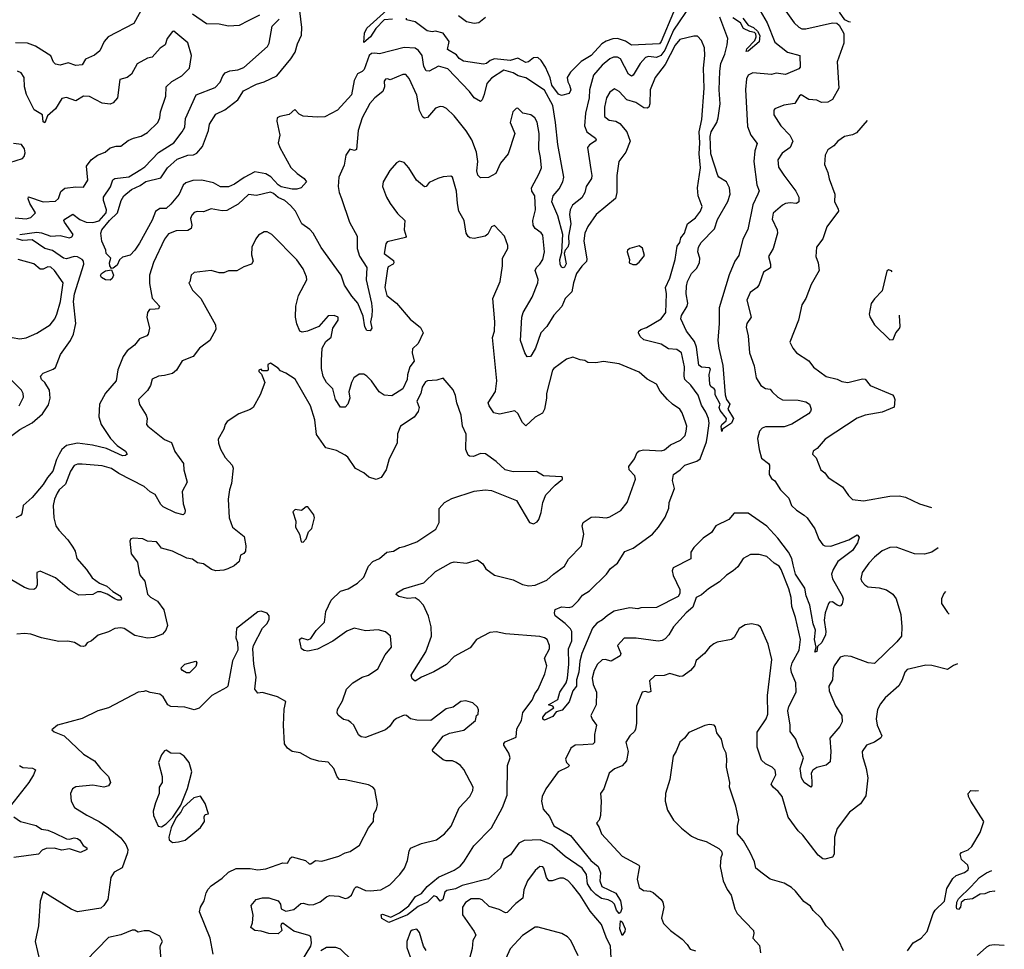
# Model space of a CAD drawing. Extents: x 2143765 to 2212931, y 878955 to 1017455.
# Tile 237 of 256: x 2204024 to 2210350, y 947024 to 952996. Entities that reach past the tile are written whole.
import ezdxf

# ---------------------------------------------------------------- set-up
doc = ezdxf.new("R2010")
doc.units = 0

msp = doc.modelspace()

# ---------------------------------------------------------------- linework, layer by layer
at = {"layer": '0CON20XD'}
for points in [[(2204826.8, 953095), (2204757.8, 952972.2), (2204593.2, 952886.8), (2204566.7, 952855), (2204540, 952795), (2204505, 952767.8), (2204447.6, 952742.4), (2204426.7, 952705), (2204385, 952701.5), (2204335, 952718.1), (2204285, 952704.4), (2204255, 952710), (2204242.1, 952722.1), (2204223.4, 952763.4), (2204125, 952826.9), (2204074.1, 952844.1), (2203997.2, 952847.2)], [(2208337.5, 953095), (2208225, 952928.4), (2208169.5, 952800.5), (2208143.1, 952765), (2208115, 952752.6), (2208065, 952758.6), (2208045, 952752.5), (2208009.6, 952715), (2207965, 952638.6), (2207955, 952633.5), (2207935, 952645.5), (2207885, 952743.5), (2207865, 952756.1), (2207838.8, 952755), (2207815, 952743.8), (2207766.8, 952703.2), (2207710.4, 952639.6), (2207684.1, 952545), (2207682.1, 952495), (2207660.2, 952395), (2207653.6, 952315), (2207667.6, 952275), (2207722.9, 952235), (2207727.1, 952225), (2207720.8, 952215), (2207685, 952192.2), (2207672.9, 952175), (2207693.6, 952033.6), (2207700.9, 951995), (2207698.5, 951975), (2207664.4, 951925), (2207655.5, 951885), (2207635, 951852.2), (2207575.7, 951804.3), (2207560, 951775), (2207555.8, 951745), (2207564.2, 951685), (2207549.3, 951605), (2207552.2, 951555), (2207545, 951535.5), (2207527.7, 951515), (2207522.9, 951495), (2207535, 951427.5), (2207525, 951406.9), (2207515, 951401.1), (2207505, 951405.8), (2207495.5, 951425), (2207494.8, 951455), (2207506.9, 951503.1), (2207512.8, 951615), (2207481.2, 951735), (2207442.1, 951825), (2207452.4, 951865), (2207489.7, 951910.3), (2207513.1, 951955), (2207519.6, 951985), (2207481.9, 952195), (2207466.5, 952335), (2207448.4, 952445), (2207395, 952543.1), (2207275, 952621.8), (2207226, 952636), (2207193.5, 952653.5), (2207135, 952671.2), (2207055, 952620), (2207024.8, 952585.2), (2207008.7, 952515), (2206995, 952481.2), (2206985, 952471.4), (2206943.8, 952495), (2206914.7, 952535), (2206775, 952680), (2206715, 952697.8), (2206655, 952665.5), (2206635, 952668.1), (2206620.8, 952695), (2206609.6, 952765), (2206587, 952797), (2206563.9, 952813.9), (2206495, 952817.6), (2206335, 952777.5), (2206305, 952780), (2206285, 952778.1), (2206269.6, 952765), (2206236.7, 952675), (2206225, 952662.2), (2206195, 952647.2), (2206172.7, 952605), (2206155, 952512.9), (2206065.2, 952414.8), (2205985, 952372.5), (2205935, 952369.1), (2205845, 952377.2), (2205819.9, 952389.9), (2205791.5, 952418.5), (2205755, 952387.8), (2205695, 952374.1), (2205679.3, 952365), (2205676, 952345), (2205696.1, 952253.9), (2205684.4, 952205), (2205695.5, 952175), (2205766.5, 952046.5), (2205807.2, 952007.2), (2205852.9, 951975), (2205866.1, 951955), (2205833.3, 951915), (2205805, 951907.3), (2205775, 951908), (2205705, 951921.9), (2205684.7, 951935), (2205637.4, 951987.4), (2205606.1, 952006.1), (2205535, 952018.6), (2205467, 951983), (2205405, 951938.9), (2205365, 951922.5), (2205315, 951923.1), (2205268.7, 951948.7), (2205195, 951964.8), (2205137.1, 951962.9), (2205091.7, 951948.3), (2205075, 951932), (2205049.4, 951875), (2204995, 951811.6), (2204965, 951783.6), (2204925, 951782.1), (2204896.5, 951763.5), (2204875, 951707.8), (2204795, 951560), (2204765, 951516.2), (2204735, 951483.3), (2204685, 951471.2), (2204665, 951453.3), (2204650.3, 951419.7), (2204625, 951400), (2204615, 951397.5), (2204604.2, 951414.2), (2204601.4, 951435), (2204610, 951465), (2204580, 951495), (2204577.5, 951515), (2204552.2, 951572.2), (2204545.4, 951625), (2204551.6, 951645), (2204601.6, 951705), (2204653.5, 951755), (2204675.2, 951834.8), (2204693.1, 951865), (2204742.5, 951905), (2204798.5, 951931.5), (2204835, 951957.4), (2204930.4, 951979.6), (2204973.1, 952045), (2205035, 952100.4), (2205105, 952126.7), (2205141.7, 952128.3), (2205161.7, 952138.3), (2205199.5, 952180.5), (2205236.4, 952285), (2205244.5, 952325), (2205285, 952389.4), (2205342.7, 952417.3), (2205425, 952481.8), (2205462.1, 952537.9), (2205545, 952582), (2205595, 952596.9), (2205675.7, 952635), (2205765.8, 952744.2), (2205793, 952787), (2205808.2, 952841.8), (2205833.9, 952896.1), (2205837.1, 952945), (2205823.5, 953053.5)], [(2205564.1, 953025.9), (2205492.4, 952987.6), (2205435, 952959.6), (2205365, 952953.3), (2205305, 952967.8), (2205225, 952969.6), (2205135, 953031.1)], [(2208935.9, 953065.9), (2209000, 952975), (2209028.9, 952948.9), (2209048, 952938), (2209075, 952937.1), (2209245, 952975.5), (2209273.3, 952973.3), (2209289.7, 952959.7), (2209318, 952908), (2209318, 952845), (2209276.2, 952725), (2209287.3, 952555), (2209247.1, 952482.9), (2209215, 952466.2), (2209176.2, 952463.8), (2209145, 952478.8), (2209095, 952483.2), (2209045, 952513.5), (2209035, 952507.1), (2209003.2, 952456.8), (2208932.7, 952447.3), (2208875.7, 952424.3), (2208869.2, 952415), (2208869.2, 952385), (2208914.2, 952315), (2208971.4, 952255), (2208990.8, 952215), (2208975, 952175.8), (2208921.7, 952138.3), (2208894.4, 952095), (2208898.9, 952048.9), (2208933, 951997), (2209010.9, 951895), (2209029.4, 951855), (2209030.8, 951825), (2209015, 951815.6), (2208975, 951819.1), (2208945, 951814.5), (2208925, 951804.4), (2208865, 951753.3), (2208859.4, 951715), (2208891.1, 951645), (2208893.3, 951625), (2208864.4, 951525), (2208834.3, 951475), (2208848, 951425), (2208847.5, 951402.5), (2208802, 951375), (2208775.6, 951295), (2208761.4, 951275), (2208716.7, 951243.3), (2208695.6, 951195), (2208724.2, 951085), (2208696, 951045), (2208691.2, 951021.2), (2208703.5, 950965), (2208713.3, 950855), (2208742.8, 950772.8), (2208756.7, 950695), (2208785.7, 950645), (2208815, 950626.7), (2208845, 950622.5), (2208859.4, 950605), (2208895, 950570), (2208924.6, 950554.6), (2209025, 950552.5), (2209075, 950540), (2209098.6, 950525), (2209110, 950495), (2209105, 950478.8), (2209092, 950465), (2208985, 950398.2), (2208935, 950380.3), (2208815, 950381.1), (2208795, 950372.5), (2208777.9, 950352.1), (2208764.3, 950305), (2208774.6, 950235), (2208790.1, 950180.1), (2208835.6, 950145), (2208840.6, 950135), (2208838.8, 950075), (2208855, 950048.8), (2208875, 950032.5), (2208911.4, 949975), (2208965, 949922), (2208982.9, 949875), (2209014.1, 949844.1), (2209063.6, 949813.6), (2209082.5, 949795), (2209133.5, 949725), (2209159.1, 949659.1), (2209183, 949623), (2209197.5, 949615), (2209235, 949614.7), (2209350, 949655), (2209405, 949687.1), (2209417.6, 949672.4), (2209406.9, 949635), (2209374.7, 949585.3), (2209281.1, 949515), (2209250, 949465), (2209240, 949435), (2209246.7, 949405), (2209309.1, 949295), (2209314.4, 949275), (2209307.5, 949242.5), (2209295, 949228.8), (2209275, 949234.2), (2209245, 949256.2), (2209227.5, 949255), (2209220, 949245), (2209198.9, 949185), (2209191.9, 949138.1), (2209202.9, 949065), (2209200.4, 949045), (2209177.7, 948995), (2209150.3, 948969.7), (2209145, 948936.2), (2209132.5, 948932.5), (2209140.8, 948965), (2209129.7, 949015), (2209137.7, 949075), (2209122.2, 949115), (2209099.8, 949235), (2209077.1, 949295), (2209069.3, 949345), (2209007.7, 949435), (2208993.3, 949495), (2208985.2, 949535.2), (2208963.3, 949575), (2208895.2, 949665.2), (2208825, 949742.8), (2208705, 949826.1), (2208615, 949825.7), (2208580, 949785), (2208496.2, 949745), (2208469.1, 949700.9), (2208414.6, 949665), (2208355, 949604.6), (2208335.4, 949575), (2208335, 949532.5), (2208221.5, 949475), (2208215.8, 949455), (2208222, 949425), (2208265.1, 949335.1), (2208265, 949310.6), (2208255, 949291.4), (2208115, 949220), (2208015, 949217.1), (2207995, 949211.1), (2207945, 949218), (2207872.1, 949202.1), (2207844.2, 949195.8), (2207801.4, 949168.6), (2207769.5, 949140.5), (2207731.7, 949118.3), (2207705, 949087.1), (2207635.8, 948924.2), (2207622.7, 948875), (2207616.1, 948805), (2207601.9, 948755), (2207600.5, 948715), (2207577.1, 948685), (2207555, 948614.2), (2207508.6, 948561.4), (2207470.4, 948549.6), (2207450.2, 948519.8), (2207395, 948496.2), (2207385, 948502.5), (2207386, 948515), (2207406.9, 948543.1), (2207456.2, 948575), (2207450, 948585), (2207422.5, 948595), (2207482.1, 948627.9), (2207494.6, 948675), (2207535.6, 948735), (2207543.5, 948765), (2207552.9, 948855), (2207550, 948955), (2207570.9, 949005), (2207572.3, 949065), (2207563.7, 949083.7), (2207527.6, 949117.6), (2207465, 949166.5), (2207459.1, 949185), (2207465, 949207.9), (2207505, 949224.6), (2207555, 949219.7), (2207575, 949226.4), (2207615, 949264.6), (2207640.7, 949299.3), (2207685, 949327.5), (2207795, 949434.3), (2207820.5, 949469.5), (2207865, 949505.6), (2207910.9, 949579.1), (2207965, 949600.9), (2208005, 949627.9), (2208088.6, 949691.4), (2208127.9, 949735), (2208170.1, 949799.9), (2208195, 949857.5), (2208197.1, 949895), (2208230.4, 949985), (2208217.1, 950035), (2208224.3, 950075), (2208268, 950105), (2208298, 950135), (2208375, 950159.7), (2208395, 950174.6), (2208437.6, 950285), (2208443.3, 950325), (2208454.3, 950405), (2208449.3, 950435), (2208433.1, 950475), (2208405, 950519.4), (2208384.1, 950584.1), (2208335, 950648.2), (2208296.8, 950685), (2208292.2, 950705), (2208294.7, 950765), (2208275.6, 950855), (2208245, 950877.3), (2208191.5, 950881.5), (2208145, 950912.2), (2208035, 950938.5), (2208010.8, 950960.8), (2208000, 950985), (2208002, 950995), (2208013.8, 951005), (2208050.4, 951019.6), (2208144.4, 951075), (2208175.6, 951115), (2208178.6, 951235), (2208172.4, 951275), (2208200.6, 951335), (2208234.6, 951455), (2208248.7, 951541.3), (2208264.5, 951565.5), (2208272.7, 951595), (2208295.7, 951625), (2208300.8, 951645), (2208314.6, 951685.4), (2208366.2, 951723.8), (2208397.1, 951765), (2208408.6, 951795), (2208382.5, 951865), (2208378.5, 951915), (2208397.5, 952045), (2208389.8, 952135), (2208393.8, 952205), (2208388.4, 952275), (2208406.1, 952355), (2208421.9, 952555), (2208417.5, 952685), (2208426.8, 952765), (2208422.7, 952815), (2208405, 952862), (2208379.3, 952889.3), (2208355, 952891.1), (2208265, 952868.4), (2208235, 952832.9), (2208171.4, 952708.6), (2208105.9, 952625), (2208074.1, 952545), (2208072.5, 952455), (2208065.6, 952434.4), (2208055, 952426.9), (2208035, 952430.4), (2207983.6, 952463.6), (2207925, 952481.5), (2207875, 952534.4), (2207845, 952552), (2207815, 952531.4), (2207793.8, 952495), (2207781.1, 952435), (2207781.4, 952375), (2207810.8, 952350.8), (2207855, 952344.5), (2207879.8, 952329.8), (2207925.7, 952275), (2207947.1, 952215), (2207918.1, 952145), (2207873.1, 952085), (2207860, 951995), (2207860, 951885), (2207852.4, 951847.6), (2207726.9, 951745), (2207675, 951668), (2207654.6, 951625), (2207648.5, 951575), (2207667.7, 951457.7), (2207665, 951442.5), (2207635, 951413.3), (2207602, 951365), (2207581.2, 951305), (2207572, 951248), (2207529.5, 951205), (2207506.5, 951153.5), (2207455, 951098.2), (2207410, 951025), (2207372.9, 950985), (2207337.9, 950885), (2207315, 950844.2), (2207305, 950832), (2207285, 950830), (2207269.2, 950855), (2207241.1, 950935), (2207250, 951085), (2207257.8, 951115), (2207315.8, 951214.2), (2207353.2, 951305), (2207355, 951326.7), (2207336.1, 951385), (2207343.8, 951405), (2207366.7, 951425), (2207384.7, 951455.3), (2207396.8, 951505), (2207385, 951611.2), (2207375, 951625.7), (2207335.6, 951655), (2207323.3, 951675), (2207321.1, 951705), (2207330.4, 951739.6), (2207337.8, 951775), (2207334.4, 951864.4), (2207314.6, 951894.6), (2207312.7, 951915), (2207362.4, 952007.6), (2207375.5, 952045), (2207371.1, 952111.1), (2207360, 952165), (2207360.5, 952265), (2207347.8, 952337.8), (2207334.3, 952365), (2207308.8, 952385), (2207256, 952396), (2207225, 952427.1), (2207214.6, 952425.4), (2207192, 952405), (2207175.8, 952335), (2207205.6, 952264.4), (2207161.5, 952135), (2207113.3, 952075), (2207083.1, 952006.9), (2207035, 951981.8), (2206985, 951979.2), (2206967.8, 951997.8), (2206961.3, 952025), (2206967.2, 952085), (2206959.5, 952145), (2206928.2, 952225), (2206891.9, 952281.9), (2206815, 952379.2), (2206765.5, 952425.5), (2206745, 952435.8), (2206725, 952437.5), (2206695, 952427.5), (2206645, 952367.5), (2206625, 952364), (2206615, 952368.8), (2206592.4, 952412.4), (2206575, 952512), (2206527.2, 952617.2), (2206505, 952643.8), (2206485, 952643.8), (2206405, 952610), (2206386.2, 952616.2), (2206375, 952613.3), (2206365, 952600), (2206368.6, 952565), (2206356.5, 952535), (2206305.3, 952494.7), (2206272.8, 952457.2), (2206224.6, 952365), (2206197.9, 952285), (2206188.8, 952161.2), (2206175, 952156), (2206145, 952163.3), (2206120, 952125), (2206108, 952062), (2206074.3, 951985), (2206070, 951925), (2206076.6, 951886.6), (2206092, 951848), (2206143.9, 951695), (2206192.9, 951605), (2206192.9, 951525), (2206206.9, 951476.9), (2206254.4, 951404.4), (2206249.6, 951325), (2206284.4, 951175), (2206287.9, 951132.1), (2206287.3, 951092.7), (2206278.8, 951055), (2206285.7, 951014.3), (2206275, 950996.2), (2206255, 951000), (2206242.4, 951022.4), (2206231.2, 951091.2), (2206197.1, 951175), (2206158.8, 951218.8), (2206110.7, 951290.7), (2206090.4, 951355), (2205962, 951532), (2205908.6, 951625), (2205888.8, 951648.8)], [(2206420, 953000), (2206365, 952994.4), (2206311.6, 952938.4), (2206278.8, 952885), (2206235, 952850), (2206240.5, 952909.5), (2206255, 952941.4), (2206381.9, 953058.1)], [(2208224.2, 953045), (2208146.1, 952855), (2208135, 952840.8), (2207955, 952832.5), (2207917, 952857), (2207865, 952876), (2207835, 952873.5), (2207792, 952858), (2207765, 952841.3), (2207695.5, 952765), (2207631.9, 952728.1), (2207562.1, 952657.9), (2207542.5, 952625), (2207545.8, 952595.8), (2207556, 952575), (2207566, 952545), (2207555, 952522.5), (2207505, 952510), (2207485, 952516.7), (2207443.9, 952575), (2207431.7, 952621.7), (2207401.9, 952691.9), (2207373.7, 952733.7), (2207352.7, 952752.7), (2207325, 952750), (2207292.9, 952725), (2207275, 952720.8), (2207225, 952747.9), (2207175, 952732.9), (2207075, 952743.8), (2207046.4, 952733.6), (2207024.2, 952715), (2207005, 952710.8), (2206875, 952728.8), (2206847.3, 952747.3), (2206829.5, 952769.5), (2206773.3, 952805), (2206782.5, 952855), (2206745, 952908.8), (2206695, 952921.2), (2206675, 952917.5), (2206642.5, 952925), (2206565, 952982.9), (2206510, 952995), (2206510, 953005)], [(2206843.1, 953023.1), (2206894.5, 952984.5), (2206945, 952974.3), (2206975, 952978.9), (2207017.7, 953012.3)], [(2208782.1, 953052.1), (2208826.1, 952976.1), (2208875, 952851.8), (2208957.2, 952787.2), (2209035.4, 952765.4), (2209038, 952692), (2209029.5, 952680.5), (2208945, 952643.1), (2208885, 952652), (2208855, 952643.8), (2208733.3, 952655), (2208705, 952638.5), (2208693.7, 952616.3), (2208686.6, 952546.6), (2208700.6, 952310.6), (2208720.8, 952255), (2208761.5, 952201.5), (2208747.2, 952152.8), (2208741.2, 952085), (2208759.3, 951935), (2208775.6, 951895.6), (2208766.1, 951875), (2208734.1, 951805.9), (2208701.6, 951648.4), (2208670, 951585), (2208645, 951481.2), (2208618.8, 951445), (2208582.9, 951357.1), (2208517.5, 951145), (2208518.2, 951045), (2208510, 950935), (2208515.4, 950885), (2208541.1, 950775), (2208555.8, 950585), (2208564.2, 950555), (2208585.8, 950525), (2208572.9, 950495), (2208610.7, 950435), (2208596.2, 950403.8), (2208540, 950365), (2208535, 950350), (2208531.8, 950381.8), (2208535.4, 950395), (2208561.9, 950418.1), (2208565.4, 950435), (2208524.2, 950485), (2208517.5, 950505), (2208523.8, 950525), (2208491.9, 950585), (2208491.2, 950615), (2208486.2, 950625), (2208465, 950638.8), (2208458.6, 950655), (2208454.3, 950715.7), (2208461.7, 950751.7), (2208455, 950758.8), (2208405, 950764.3), (2208386.9, 950776.9), (2208371.5, 950891.5), (2208359.5, 950929.5), (2208308, 950995), (2208272.3, 951075), (2208275, 951095.8), (2208312.1, 951155), (2208317.5, 951175), (2208306.5, 951235), (2208307.5, 951285), (2208314.5, 951315), (2208340.5, 951365), (2208372.7, 951397.3), (2208391.2, 951435), (2208393.1, 951465), (2208381.2, 951505), (2208384.2, 951535), (2208402.3, 951565), (2208487.5, 951652.5), (2208507.6, 951712.4), (2208573, 951827), (2208588, 951875), (2208584.8, 951914.8), (2208564.5, 951955), (2208515, 951984.4), (2208509.1, 951995), (2208465.2, 952135), (2208460.3, 952245), (2208466.7, 952275), (2208503, 952335), (2208511.6, 952365), (2208523.8, 952455), (2208517.8, 952545), (2208521.9, 952665), (2208529.6, 952715), (2208554.3, 952775), (2208569.7, 952835), (2208572.9, 952875), (2208522.3, 953012.3)], [(2208670.6, 953005), (2208705, 952960.5), (2208738.9, 952945), (2208765, 952923.1), (2208779.1, 952895), (2208775, 952852.9), (2208705, 952794.6), (2208692.1, 952792.1), (2208695, 952807.8), (2208748.1, 952861.9), (2208754.7, 952885), (2208752.7, 952905), (2208745, 952913.5), (2208715, 952919.1), (2208675, 952939.2), (2208655.9, 952975.9), (2208605, 953007.1)], [(2209362.7, 952979.5), (2209351.5, 952981.5), (2209325.6, 952995.6), (2209290.8, 953045)], [(2204024.3, 951615.7), (2204135, 951630.2), (2204165, 951626.6), (2204225, 951605.3), (2204285, 951610.5), (2204344.5, 951595.5), (2204360, 951600), (2204368.5, 951615), (2204311.8, 951695), (2204308.2, 951705), (2204314.4, 951715), (2204365, 951746), (2204411.4, 951711.4), (2204451.2, 951695), (2204495, 951693.2), (2204535, 951703.8), (2204580.6, 951755), (2204581.6, 951775), (2204562.7, 951835), (2204562.6, 951855), (2204607.8, 951922.2), (2204622.5, 951967.5), (2204635, 951975.8), (2204725, 951986.9), (2204803.1, 952033.1), (2204829, 952051), (2204915, 952141.8), (2205015, 952204.5), (2205069.1, 952275), (2205086.2, 952305), (2205089.5, 952360.5), (2205157.4, 952512.6), (2205279.5, 952560.5), (2205313.1, 952595), (2205329.4, 952635), (2205345, 952654.3), (2205375, 952667.5), (2205426.6, 952673.4), (2205465, 952688.5), (2205616.2, 952823.8), (2205626.7, 952845), (2205646.9, 952955), (2205691.7, 952998.3)], [(2203995, 951724), (2204065, 951717.7), (2204095.2, 951724.8), (2204126.7, 951755), (2204090, 951815), (2204078.4, 951845), (2204081.9, 951858.1), (2204175, 951826.7), (2204255, 951830.9), (2204273.8, 951846.2), (2204288.1, 951891.9), (2204315, 951912.7), (2204385, 951923.1), (2204435, 951920), (2204462.5, 951965), (2204453.8, 952055), (2204484.3, 952095), (2204525, 952125.6), (2204573.8, 952145), (2204605, 952172), (2204645, 952184), (2204675, 952182.5), (2204721.1, 952218.9), (2204755, 952234.5), (2204805, 952246.9), (2204845, 952272.2), (2204911.1, 952335), (2204925.4, 952364.6), (2204929.5, 952405), (2204962.2, 952505), (2204965.6, 952565), (2205000.8, 952599.2), (2205065.3, 952634.7), (2205114.2, 952685), (2205128.1, 952765), (2205105, 952848), (2205015, 952922.5), (2205005, 952920), (2204972, 952875), (2204959.2, 952835), (2204926.4, 952813.6), (2204875, 952755.8), (2204845, 952749.2), (2204778.3, 952711.7), (2204742.5, 952645), (2204715, 952624.3), (2204667.5, 952612.5), (2204651.9, 952495), (2204625, 952462.5), (2204605, 952454.3), (2204555, 952460), (2204472.2, 952502.2), (2204435, 952504.3), (2204385, 952475.6), (2204325, 952495.6), (2204295, 952489.2), (2204255, 952424.2), (2204202.4, 952377.6), (2204185, 952333.3), (2204175, 952340), (2204170, 952385), (2204116.2, 952416.2), (2204068.9, 952515), (2204054.4, 952565.6), (2204052.9, 952625), (2204034.2, 952655), (2204010, 952665)], [(2209468, 952347.3), (2209400.5, 952269.5), (2209375, 952257.1), (2209323.6, 952246.4), (2209281.2, 952215), (2209253.8, 952185), (2209215, 952160), (2209198, 952125), (2209194, 952065), (2209216.7, 952013.3), (2209224.3, 951974.3), (2209261.2, 951875), (2209258.8, 951825), (2209281.7, 951781.7), (2209284.4, 951765), (2209208.6, 951665), (2209185, 951588.8), (2209142.5, 951535), (2209139.4, 951475), (2209154.4, 951435), (2209161.4, 951385), (2209110, 951295), (2209075.5, 951204.5), (2209049.2, 951165), (2209027.5, 951065), (2208972, 950925), (2208991.2, 950885), (2209015.6, 950855.6), (2209094.6, 950804.6), (2209125, 950763.8), (2209204.5, 950704.5), (2209275, 950687.5), (2209305, 950671.9), (2209345, 950665.4), (2209439.5, 950689.5), (2209456.4, 950686.4), (2209487.5, 950645), (2209630.8, 950585), (2209640.8, 950575), (2209647.1, 950555), (2209642.3, 950507.7), (2209565, 950474.5), (2209455, 950455.5), (2209405, 950436.4), (2209198.9, 950301.1), (2209147.7, 950242.3), (2209122.5, 950225), (2209117.5, 950205), (2209140.7, 950180.7), (2209171.2, 950105), (2209196.2, 950085), (2209218.8, 950055), (2209311.2, 949995), (2209348.3, 949938.3), (2209375, 949914), (2209445, 949904.4), (2209615, 949934.5), (2209675, 949937.5), (2209715, 949927.8), (2209805, 949885.8), (2209881.7, 949862)], [(2203920, 952065), (2204042.5, 952105), (2204053.9, 952116.1), (2204058.8, 952141.2), (2204055, 952166.7), (2204035, 952194), (2203985, 952200)], [(2209924.8, 949602.9), (2209885, 949576.2), (2209838, 949562), (2209773.3, 949565), (2209655, 949608.5), (2209615, 949605.5), (2209565.4, 949584.6), (2209516.8, 949543.2), (2209479.5, 949505), (2209435.8, 949444.2), (2209428.8, 949405), (2209435, 949387.5), (2209454.4, 949364.4), (2209473.2, 949353.2), (2209545, 949345.6), (2209592.4, 949332.4), (2209632.9, 949305), (2209654.6, 949274.6), (2209684.2, 949175), (2209692, 949095), (2209689.2, 949035), (2209660.4, 948999.6), (2209515, 948860.6), (2209475, 948864.4), (2209365, 948905.7), (2209325, 948910), (2209295, 948901.2), (2209257.1, 948845), (2209249.4, 948825), (2209245.7, 948755), (2209223.5, 948715), (2209224.6, 948685), (2209265, 948588), (2209305.5, 948525.5), (2209309.2, 948485), (2209293.8, 948455), (2209229.5, 948380.5), (2209235.7, 948295), (2209231.7, 948228.3), (2209205, 948207.1), (2209145, 948192.5), (2209119.6, 948175), (2209108, 948155), (2209113.8, 948105), (2209112.5, 948075), (2209106.7, 948065), (2209065, 948095.5), (2209046.8, 948125), (2209038.7, 948185), (2209060, 948255), (2209028, 948325), (2209011.2, 948375), (2208974.3, 948424.3), (2208973.3, 948465), (2208958.2, 948555), (2208965, 948583.8), (2209012.3, 948675), (2209009.7, 948735), (2208982.5, 948802.5), (2208979.3, 948830.7), (2208988, 948865), (2209032, 948945), (2209040.8, 949015), (2209008.7, 949155), (2208985.8, 949225.8), (2208979.6, 949285), (2208965, 949338.8), (2208917.3, 949465), (2208904.4, 949485), (2208871.4, 949505), (2208825, 949548.1), (2208775, 949561.4), (2208720.3, 949559.7), (2208672.5, 949535), (2208638, 949482), (2208608.8, 949455), (2208565, 949427.5), (2208520.6, 949385), (2208449.3, 949340.7), (2208405, 949301.2), (2208370, 949285), (2208348.8, 949221.2), (2208305.7, 949185), (2208225, 949095.7), (2208195, 949044), (2208171.7, 949018.3), (2208152.4, 949007.6), (2208125.5, 949004.5), (2207985, 949023.9), (2207906.7, 949023.3), (2207864.5, 948975), (2207886.2, 948925), (2207880.9, 948909.1), (2207825, 948875.7), (2207785, 948886.5), (2207766.4, 948883.6), (2207736.9, 948855), (2207714.6, 948815), (2207703.1, 948765), (2207708.5, 948725), (2207730.5, 948675), (2207728.1, 948595), (2207693.8, 948525), (2207701.7, 948501.7), (2207730, 948465), (2207717.5, 948405), (2207717.4, 948352.6), (2207707.4, 948342.6), (2207645, 948338.1), (2207593.6, 948336.4), (2207564.5, 948315.5), (2207530.4, 948245), (2207537.3, 948225), (2207555.6, 948205), (2207546, 948195), (2207483.6, 948165), (2207403.5, 948055), (2207380.5, 948005), (2207376.4, 947975), (2207386.5, 947925), (2207426.9, 947876.9), (2207456.3, 947816.3), (2207563.2, 947755), (2207694.5, 947595), (2207739.8, 947555), (2207755.3, 947515), (2207751.3, 947465), (2207765, 947427.1), (2207853.8, 947383.8), (2207885, 947335.5), (2207893.5, 947286.5), (2207885, 947261.2), (2207875, 947254), (2207858, 947275), (2207845, 947314.3), (2207829.5, 947329.5), (2207805, 947342.5), (2207761.3, 947351.3), (2207725, 947376.8), (2207698.4, 947405), (2207673, 947445), (2207665.8, 947505), (2207636.8, 947545), (2207529.5, 947619.5), (2207442.6, 947695), (2207368, 947728), (2207265, 947723.1), (2207230, 947705), (2207178.2, 947631.8), (2207135, 947604), (2207112.9, 947545), (2207035, 947476.2), (2206867, 947433), (2206825, 947412.7), (2206767.8, 947402.2), (2206755, 947391.2), (2206741.8, 947345), (2206725, 947332.9), (2206705, 947361.5), (2206685, 947368.5), (2206645, 947326.6), (2206585, 947299.5), (2206515, 947244.5), (2206458.2, 947221.8), (2206395, 947196.7), (2206351.6, 947221.6), (2206346, 947245), (2206355, 947250.6), (2206409.2, 947230.8), (2206465, 947257.9), (2206525, 947304.3), (2206567.7, 947362.3), (2206605, 947383.3), (2206642.9, 947427.1), (2206715, 947486.9), (2206815, 947531.8), (2206855, 947557.8), (2206877.8, 947585), (2206941.1, 947688.9), (2207055, 947804.3), (2207125.6, 947934.4), (2207155.3, 948014.7), (2207158.1, 948205), (2207175.6, 948255), (2207166.7, 948285), (2207134.4, 948335), (2207135, 948346), (2207144.1, 948355.9), (2207213.1, 948386.9), (2207218.7, 948441.3), (2207248.9, 948495), (2207256.7, 948545), (2207316.2, 948625), (2207332.9, 948665), (2207354.7, 948695.3), (2207397.3, 948792.7), (2207410.8, 948845), (2207396.9, 948895), (2207428.2, 948955), (2207427.5, 948975), (2207412.5, 949015), (2207396, 949026), (2207365, 949033.2), (2207145, 949051.4), (2207085, 949062.9), (2207045, 949059.4), (2206959.4, 949015), (2206918.5, 948961.5), (2206815.7, 948905), (2206765.6, 948854.4), (2206685, 948806.1), (2206605, 948772.9), (2206565, 948746.7), (2206545, 948762.5), (2206540, 948785), (2206633.5, 948935), (2206670, 949035), (2206667.1, 949095), (2206650.4, 949165), (2206618.9, 949235), (2206590.9, 949265), (2206565, 949281.1), (2206515, 949278.6), (2206460.6, 949290.6), (2206442.8, 949302.8), (2206447.8, 949315), (2206490.1, 949339.9), (2206621.2, 949378.8), (2206695, 949451.4), (2206795, 949506.9), (2206815, 949512.2), (2206895, 949505.5), (2206965, 949525.8), (2206999.5, 949499.5), (2207018.8, 949468.8), (2207075, 949428), (2207195, 949396.7), (2207220, 949385), (2207255, 949368.1), (2207295, 949359.2), (2207335, 949362.9), (2207410, 949395), (2207454, 949435), (2207524, 949485), (2207550.7, 949529.3), (2207634.2, 949615), (2207648.3, 949691.7), (2207637.8, 949745), (2207643.4, 949766.6), (2207695, 949800), (2207725, 949803.1), (2207795, 949795.7), (2207815, 949801.4), (2207886.9, 949843.1), (2207926, 949895), (2207981.4, 950045), (2207975.8, 950065), (2207940, 950105), (2207937.5, 950125), (2207973.1, 950175), (2207990.6, 950215), (2208005, 950226.5), (2208035, 950232.1), (2208145, 950227.3), (2208166.4, 950233.6), (2208205.6, 950264.4), (2208268.8, 950295), (2208299.2, 950325), (2208306.6, 950353.4), (2208310, 950385), (2208304.4, 950405), (2208280.9, 950470.9), (2208265, 950494), (2208217.5, 950525), (2208185, 950555.8), (2208139.3, 950609.3), (2208114.4, 950654.4), (2208055, 950687.1), (2208005, 950731.4), (2207875, 950784.2), (2207775, 950800), (2207725, 950792.5), (2207675, 950794), (2207655, 950807.5), (2207625, 950811.2), (2207578.8, 950828.8), (2207536.7, 950815), (2207455, 950756.2), (2207448, 950745), (2207408.9, 950595), (2207409.5, 950565), (2207396.2, 950493.8), (2207382, 950468), (2207335, 950443.3), (2207275, 950386.7), (2207255, 950408), (2207225, 950466.9), (2207205, 950482.5), (2207107.7, 950462.3), (2207071.2, 950471.2), (2207039.4, 950515), (2207033.1, 950535), (2207081.9, 950608.1), (2207088.6, 950675), (2207062.2, 950955), (2207074.4, 950995.6), (2207076.9, 951055), (2207063.5, 951205), (2207110.6, 951315), (2207126.9, 951415), (2207125.8, 951465), (2207160.8, 951525), (2207160.8, 951545), (2207138.8, 951605), (2207075, 951673.3), (2207055, 951666.2), (2207030.8, 951619.2), (2207014.4, 951605.6), (2206945, 951591.1), (2206915.5, 951595.5), (2206905, 951602.9), (2206892.2, 951625), (2206880.6, 951705), (2206845.6, 951765), (2206837.8, 951815), (2206829.5, 951895), (2206803.8, 951983.8), (2206795, 951990), (2206745, 951985.8), (2206710, 951975), (2206655, 951949.2), (2206635, 951923.8), (2206625, 951922), (2206573.3, 951965), (2206524.3, 952044.3), (2206495, 952078.8), (2206465, 952086.7), (2206445, 952076.2), (2206403.2, 952026.8), (2206359.2, 951955), (2206356, 951925), (2206380.9, 951855), (2206403.8, 951815), (2206451.8, 951751.8), (2206498.8, 951705), (2206494.1, 951645.9), (2206506.2, 951603.8), (2206503, 951597), (2206385, 951568.9), (2206375.6, 951555), (2206366.7, 951495), (2206425, 951448.8), (2206428.6, 951435), (2206424.2, 951425), (2206392.5, 951407.5), (2206386.4, 951395), (2206371.1, 951275), (2206383.5, 951225)], [(2205888.8, 951648.8), (2205836.2, 951685), (2205796.1, 951765), (2205765, 951802.9), (2205728.5, 951835), (2205685, 951853.7), (2205655, 951880), (2205635, 951888.4), (2205545, 951866.5), (2205495, 951872.5), (2205428.3, 951811.7), (2205355, 951771.2), (2205325, 951767.3), (2205255, 951780), (2205205, 951761.5), (2205165, 951764.5), (2205145, 951757.8), (2205129.8, 951740.2), (2205121.7, 951718.3), (2205129.5, 951675), (2205126.4, 951653.6), (2205105, 951641.5), (2205029.4, 951640.6), (2204980.5, 951619.5), (2204954, 951586), (2204883.1, 951436.9), (2204859.2, 951355), (2204858.8, 951301.2), (2204875, 951206), (2204922.2, 951155), (2204915, 951138.6), (2204895, 951135.6), (2204857.5, 951135), (2204844.4, 951115.6), (2204840.6, 951085), (2204857.8, 951015), (2204850, 950975), (2204841.2, 950965), (2204793.3, 950946.7), (2204762.2, 950905), (2204715, 950867.8), (2204688.2, 950831.8), (2204653.9, 950746.1), (2204643.8, 950676.2), (2204575, 950596.4), (2204536.9, 950525), (2204531.8, 950445), (2204548.2, 950395), (2204608.2, 950305), (2204649.6, 950259.6), (2204704.5, 950225), (2204714.3, 950205), (2204704.6, 950195.4), (2204685, 950193.5), (2204581.8, 950241.8), (2204492.9, 950262.9), (2204395, 950274.7), (2204325, 950260.2), (2204294.9, 950235.1), (2204278.3, 950205), (2204260.4, 950169.6), (2204237.2, 950095), (2204203, 950055), (2204175, 950009.4), (2204105, 949927.3), (2204045.8, 949875), (2204038.3, 949821.7), (2204029.3, 949810.7), (2204000, 949795)], [(2206383.5, 951225), (2206445.5, 951175), (2206533.1, 951073.1), (2206599.2, 951019.2), (2206616.7, 950985), (2206584.5, 950915), (2206547.6, 950882.4), (2206546.4, 950855), (2206558.6, 950801.4), (2206530, 950765), (2206514.7, 950715), (2206514.6, 950685), (2206485, 950624.4), (2206415, 950580.6), (2206365, 950584.6), (2206332.7, 950605), (2206284.1, 950675), (2206255, 950705.3), (2206235, 950717.8), (2206205, 950719.6), (2206170.6, 950695), (2206155, 950666.2), (2206139.2, 950605), (2206144.5, 950565), (2206133.4, 950526.6), (2206115, 950506.2), (2206085, 950506.2), (2206052.5, 950555), (2206035.7, 950625), (2205994.7, 950664.7), (2205973.3, 950703.3), (2205963.3, 950755), (2205964.2, 950805.8), (2205968.5, 950885), (2205990.9, 950929.1), (2206024.4, 950955.6), (2206035.6, 951014.4), (2206069.2, 951065), (2206070, 951085), (2206045, 951095.8), (2206005, 951093.3), (2205945, 951025.6), (2205873.3, 950995), (2205838.6, 950988.6), (2205824.5, 950994.5), (2205805, 951042.5), (2205796.7, 951085), (2205797.9, 951155), (2205815.4, 951225), (2205868.6, 951325), (2205867.8, 951345), (2205845.5, 951395), (2205803.9, 951453.9), (2205645, 951616.2), (2205615, 951633.3), (2205595, 951633.8), (2205558.3, 951611.7), (2205541.7, 951588.3), (2205516.7, 951535), (2205513.8, 951485), (2205523.3, 951445), (2205512.5, 951425), (2205465, 951408), (2205418.3, 951381.7), (2205365, 951382.5), (2205335, 951370.8), (2205305, 951370), (2205255, 951384), (2205145, 951371.2), (2205126.7, 951355), (2205117, 951313), (2205110, 951305), (2205135, 951257.5), (2205188.8, 951205), (2205282.5, 951035), (2205284.3, 951005), (2205245.7, 950935), (2205180, 950885), (2205138.3, 950831.7), (2205067.5, 950805), (2205032.5, 950745), (2205006.1, 950723.9), (2204955, 950710), (2204915, 950706.7), (2204875, 950687.5), (2204863.9, 950646.1), (2204845.8, 950614.2), (2204788, 950555), (2204795, 950523.3), (2204836.7, 950455), (2204842.5, 950435), (2204840, 950395), (2204846.7, 950385), (2204955, 950298.1), (2204998.9, 950278.9), (2205021.5, 950221.5), (2205075.6, 950145), (2205078.6, 950105), (2205099.4, 950025), (2205068, 949965), (2205075.5, 949885), (2205086.5, 949845), (2205084.4, 949825.6), (2205075, 949814.2), (2205025, 949828.5), (2204945, 949867.3), (2204931.2, 949881.2), (2204894.4, 949945), (2204863.4, 949963.4), (2204825, 949998.2), (2204661.5, 950081.5), (2204615, 950113.8), (2204555, 950129.6), (2204425, 950140.9), (2204395, 950140.5), (2204375, 950132.9), (2204350.5, 950095), (2204318.1, 950011.9), (2204277.8, 949975), (2204264.5, 949955), (2204247.5, 949915), (2204240, 949875), (2204243.3, 949795), (2204256.9, 949745), (2204275, 949716), (2204334.5, 949654.5), (2204366.4, 949606.4), (2204380.9, 949580.9), (2204390.8, 949535), (2204453.1, 949465), (2204489.8, 949409.8), (2204537.2, 949377.2), (2204585, 949356.9), (2204623.1, 949323.1), (2204665, 949297.1), (2204676.6, 949283.4), (2204678.5, 949275), (2204672, 949268), (2204655, 949266.9), (2204635, 949274.7), (2204585.4, 949305.4), (2204545, 949321.5), (2204525, 949320), (2204495, 949303.8), (2204405, 949299.6), (2204345, 949333.2), (2204255, 949410), (2204155, 949454), (2204134, 949445), (2204135.5, 949364.5), (2204128, 949345), (2204115, 949336.2), (2204085, 949338), (2204055, 949348.6), (2203935, 949418)], [(2203974.3, 950325), (2204025.9, 950364.1), (2204105, 950406.7), (2204171.6, 950465), (2204209, 950521), (2204220.8, 950565), (2204215.9, 950615), (2204185.4, 950665), (2204164.5, 950685), (2204156.9, 950705), (2204175.8, 950725), (2204239.8, 950750.2), (2204255, 950762), (2204286.9, 950845), (2204350.4, 950935), (2204369.7, 950975), (2204385.9, 951044.1), (2204371, 951185), (2204375.6, 951235), (2204435.9, 951425.9), (2204434.6, 951445), (2204426.2, 951455), (2204395, 951473), (2204374.7, 951474.7), (2204325, 951459.3), (2204305, 951463), (2204235, 951512.8), (2204185, 951526.7), (2204105, 951581.1), (2204045, 951577.9), (2204005, 951588.9)], [(2207985, 951423.3), (2208005, 951437.5), (2208038.3, 951481.7), (2208025, 951527.5), (2208005, 951543.3), (2207945, 951526.7), (2207930, 951515), (2207927.5, 951505), (2207942.5, 951455), (2207940, 951435), (2207963.6, 951423.6), (2207985, 951423.3)], [(2203975, 950954.3), (2204025.8, 950945.8), (2204065, 950952.9), (2204135, 950981.4), (2204220, 951035), (2204250, 951075), (2204263.3, 951105), (2204287.5, 951185), (2204302.7, 951305), (2204248.5, 951385), (2204225, 951406.4), (2204205, 951407.7), (2204175, 951393.3), (2204155, 951392.4), (2204115, 951428.2), (2204015, 951454.5)], [(2204605, 951322.5), (2204575, 951325.8), (2204550.6, 951340.6), (2204543.3, 951353.3), (2204549.2, 951365), (2204575, 951382.9), (2204615, 951390), (2204627.5, 951355), (2204617.5, 951332.5), (2204605, 951322.5)], [(2209629.5, 951376.8), (2209625, 951382.5), (2209605, 951390), (2209595, 951380), (2209565.9, 951254.1), (2209515, 951202.5), (2209495, 951172.5), (2209481.2, 951105), (2209486.1, 951086.1), (2209515, 951036.7), (2209615, 950940), (2209635, 950942.5), (2209653.3, 950985), (2209677.5, 951012.5), (2209681.2, 951025), (2209676.3, 951095.8), (2209675.8, 951098.8)], [(2206470, 950385), (2206452, 950335), (2206449.2, 950275), (2206397.1, 950175), (2206379.2, 950105), (2206346.2, 950055), (2206315, 950042.5), (2206267.6, 950057.6), (2206235, 950085.6), (2206182.2, 950112.2), (2206132, 950185), (2206115, 950199.2), (2206058.5, 950228.5), (2205990.8, 950245), (2205932.1, 950332.1), (2205919.4, 950425), (2205892, 950515), (2205795, 950687.5), (2205735, 950726), (2205699.3, 950739.3), (2205685, 950756.7), (2205635, 950790), (2205618.3, 950781.7), (2205620, 950745), (2205615, 950740), (2205585, 950740), (2205575, 950750), (2205560, 950745), (2205560, 950735), (2205578.3, 950718.3), (2205600, 950665), (2205570, 950585), (2205523.3, 950505), (2205505, 950492), (2205432.5, 950465), (2205356.1, 950413.9), (2205344.1, 950395.9), (2205336.2, 950365), (2205299.5, 950300.5), (2205300.8, 950275), (2205315, 950236.7), (2205345, 950183.8), (2205388.6, 950135), (2205395.6, 950115), (2205384.5, 950015.5), (2205371.4, 949975), (2205364.2, 949915), (2205370, 949795), (2205392, 949735), (2205466.4, 949676.4), (2205477.8, 949615), (2205475, 949582.5), (2205465, 949566.7), (2205442.5, 949555), (2205433.8, 949515), (2205402.3, 949487.7), (2205361.7, 949468.3), (2205335, 949459.2), (2205285, 949455.7), (2205256.2, 949465), (2205205, 949500.6), (2205166.8, 949506.8), (2205135, 949529.4), (2205097.5, 949537.5), (2205005, 949581.4), (2204935, 949600.8), (2204916.2, 949626.2), (2204902.3, 949642.3), (2204845.8, 949645.8), (2204815, 949662), (2204754.1, 949665.9), (2204738.8, 949661.2), (2204731.2, 949645), (2204740, 949565), (2204781.7, 949511.7), (2204792.5, 949445), (2204799.2, 949425), (2204828.7, 949388.7), (2204845.7, 949305), (2204865, 949285.7), (2204910.6, 949260.6), (2204950, 949205), (2204973.5, 949105), (2204963.9, 949075), (2204941.9, 949048.1), (2204885, 949026.1), (2204845, 949021.8), (2204765, 949040), (2204695.7, 949085.7), (2204675, 949090), (2204635, 949085.8), (2204595, 949062.7), (2204528.9, 949041.1), (2204485, 949005.8), (2204457.1, 948992.9), (2204445, 948973.3), (2204435, 948968.8), (2204415, 948971.2), (2204376, 948996), (2204333, 949003), (2204275, 949000.5), (2204165.4, 949025.4), (2204095, 949049.4), (2204055, 949052.9), (2204005, 949047.5)], [(2204020, 950515), (2204049.8, 950570.2), (2204047.5, 950595), (2204035.5, 950615), (2203959.9, 950689.9)], [(2205827.4, 946935), (2205895.2, 947045), (2205899.2, 947065), (2205894.1, 947104.1), (2205882.3, 947112.3), (2205785, 947140), (2205715, 947191.6), (2205704.1, 947185.9), (2205701.2, 947175), (2205708, 947145), (2205685, 947123.7), (2205625, 947125.6), (2205575, 947141.6), (2205535, 947145.2), (2205509.1, 947165), (2205519, 947195), (2205523.9, 947243.9), (2205512.1, 947305), (2205543.3, 947345), (2205585, 947354.8), (2205625, 947355.5), (2205685, 947335.6), (2205700.7, 947315), (2205704.2, 947285), (2205735, 947268.9), (2205785, 947280.5), (2205831.2, 947318.8), (2205845, 947320.9), (2205885, 947308.8), (2205915, 947311.2), (2205955, 947329.1), (2205995, 947362.2), (2206015, 947370), (2206075, 947365.5), (2206115, 947351.5), (2206133.3, 947355), (2206155, 947371.4), (2206174.7, 947415), (2206185, 947425.3), (2206195, 947425.9), (2206245, 947402.8), (2206275, 947399.1), (2206343.9, 947406.1), (2206402.7, 947437.3), (2206467.5, 947505), (2206496.5, 947545), (2206516.2, 947595), (2206525.5, 947655), (2206535, 947672.9), (2206605, 947703.8), (2206701.7, 947728.3), (2206754.3, 947765), (2206797.1, 947815), (2206847.4, 947932.6), (2206916.7, 948005), (2206936.2, 948045), (2206937.5, 948065), (2206878.3, 948178.3), (2206855.8, 948205), (2206827.5, 948225), (2206805, 948234.5), (2206764.3, 948234.3), (2206745, 948240.8), (2206677.5, 948295), (2206676.2, 948305), (2206745, 948393.3), (2206785, 948412), (2206877.7, 948432.3), (2206952.5, 948495), (2206960, 948525), (2206970, 948535), (2206971.7, 948561.7), (2206965, 948580), (2206935, 948606.7), (2206890.7, 948620.7), (2206857.5, 948615), (2206809.5, 948580.5), (2206765, 948568.8), (2206665, 948494), (2206575, 948496.7), (2206535, 948503.8), (2206510, 948525), (2206495, 948527.5), (2206445, 948507.5), (2206425, 948492.5), (2206400.8, 948455), (2206375, 948434.3), (2206245, 948384.3), (2206219.1, 948389.1), (2206201.3, 948401.3), (2206170, 948465), (2206151.7, 948481.7), (2206135, 948493.8), (2206105, 948500), (2206069.2, 948529.2), (2206063.3, 948543.3), (2206066.5, 948565), (2206099.1, 948620.9), (2206123.8, 948695), (2206165, 948735.8), (2206225, 948771.9), (2206265, 948785.6), (2206325.6, 948825), (2206373.1, 948915), (2206413.3, 948965), (2206406.7, 949035), (2206375, 949063.3), (2206326.8, 949076.8), (2206245, 949070), (2206172.6, 949087.4), (2206125, 949068.2), (2206037, 949003), (2205937.6, 948952.4), (2205875, 948940), (2205852.6, 948942.6), (2205835, 948954.3), (2205821.5, 949015), (2205835, 949025.3), (2205875, 949011.2), (2205895, 949021.1), (2205928.6, 949071.4), (2205981.9, 949125), (2205990.8, 949195), (2206025, 949266), (2206085.6, 949324.4), (2206135, 949340.6), (2206195, 949375.7), (2206234.2, 949415), (2206264.4, 949485), (2206293.7, 949516.3), (2206335, 949535.6), (2206383.3, 949575), (2206425, 949582.5), (2206465, 949606), (2206495, 949610.8), (2206575, 949640.8), (2206697.9, 949722.1), (2206719.2, 949765), (2206720, 949855), (2206754.4, 949895), (2206799.9, 949920.1), (2206945, 949967.7), (2207015.7, 949975.7), (2207055, 949972.5), (2207215, 949906.7), (2207300, 949765), (2207325, 949757.5), (2207349.3, 949770.7), (2207360, 949785), (2207375, 949830), (2207385.6, 949894.4), (2207403.6, 949943.6), (2207463.6, 950006.4), (2207512.5, 950045), (2207512.5, 950055), (2207505, 950060), (2207390, 950065), (2207345, 950092.5), (2207195, 950091.4), (2207143.9, 950103.9), (2207085, 950157.5), (2207017.5, 950207.5), (2206985, 950208.6), (2206940.5, 950189.5), (2206915, 950192), (2206905, 950198.8), (2206889.4, 950235), (2206893.2, 950333.2), (2206869.5, 950385), (2206860, 950455), (2206832.9, 950535), (2206825, 950582.5), (2206808.8, 950618.8), (2206745, 950693.3), (2206705, 950679.4), (2206645, 950675.7), (2206631.2, 950668.8), (2206610.9, 950635), (2206600.4, 950595), (2206576.7, 950545), (2206590, 950505), (2206585, 950478.6), (2206557.8, 950442.2), (2206470, 950385)], [(2205845, 949640), (2205865, 949660), (2205880, 949705), (2205901.7, 949728.3), (2205917.5, 949795), (2205913.3, 949815), (2205875, 949866.7), (2205863.9, 949866.1), (2205835, 949842.5), (2205795, 949850), (2205780, 949835), (2205797.5, 949775), (2205796.7, 949735), (2205821.7, 949691.7), (2205831.7, 949641.7), (2205845, 949640)], [(2209971.3, 949323.7), (2209960.5, 949309.5), (2209946.2, 949275), (2209946.4, 949246.4), (2209985, 949187.5), (2209995.7, 949176.9)], [(2205267.5, 946992.5), (2205248.9, 947095), (2205180, 947265), (2205185.8, 947295), (2205210, 947335), (2205223, 947387), (2205235, 947410.8), (2205255, 947431.9), (2205325, 947481.9), (2205365, 947519.2), (2205415, 947542.9), (2205505, 947543.5), (2205555, 947534.6), (2205605, 947540.9), (2205715, 947578.8), (2205745, 947577.5), (2205765, 947612.5), (2205775, 947618.8), (2205860, 947595), (2205885, 947573.3), (2205895, 947573.8), (2205925, 947593.8), (2205965, 947590), (2206075, 947622), (2206115, 947644), (2206146.9, 947653.1), (2206206.8, 947693.2), (2206265.7, 947805), (2206298, 947845), (2206300, 947895), (2206316.4, 947923.6), (2206323.8, 947955), (2206305, 948050), (2206292.5, 948065), (2206265, 948081.2), (2206115, 948113.5), (2206078.8, 948115), (2206062.9, 948132.9), (2206041.9, 948185), (2206005, 948227.1), (2205945, 948233.1), (2205895, 948247.1), (2205826.2, 948286.2), (2205774.6, 948294.6), (2205745, 948316), (2205725.8, 948345), (2205719.4, 948465), (2205724.3, 948565.7), (2205734, 948615), (2205680, 948645), (2205585, 948673.8), (2205555, 948670), (2205534.2, 948695), (2205543, 948773), (2205528.6, 948855), (2205523.1, 948955), (2205526.2, 948975), (2205585, 949086.2), (2205615, 949116.7), (2205626.2, 949145), (2205626, 949166), (2205615, 949182.5), (2205575, 949196.2), (2205555, 949191.2), (2205416.7, 949085), (2205413.8, 949025), (2205423.3, 948995), (2205426.7, 948945), (2205391.7, 948878.3), (2205362, 948715), (2205353.3, 948705), (2205258.8, 948655), (2205177.5, 948572.5), (2205145, 948561.9), (2205085, 948578.8), (2204994.7, 948584.7), (2204976.9, 948595), (2204945.3, 948645.3), (2204923.7, 948663.7), (2204863.1, 948673.1), (2204835, 948684.4), (2204821.3, 948681.3), (2204785, 948675.6), (2204594.1, 948575.9), (2204526.8, 948555), (2204425, 948506.1), (2204267.1, 948465), (2204230, 948435), (2204245, 948421.2), (2204310, 948395), (2204435, 948277.5), (2204505, 948234.3), (2204544.4, 948185), (2204595.8, 948135), (2204608, 948095), (2204595, 948074), (2204565, 948065.7), (2204495, 948078.5), (2204385, 948066.9), (2204364.2, 948055), (2204351.4, 948025), (2204355.7, 947975), (2204377.1, 947935), (2204455, 947885.5), (2204534.7, 947844.7), (2204595.6, 947805), (2204675, 947739.5), (2204706.5, 947696.5), (2204718.2, 947665), (2204716.2, 947643.8), (2204681.6, 947548.4), (2204631.2, 947518.8), (2204609.1, 947485), (2204590, 947345), (2204563.8, 947305), (2204545, 947288.8), (2204395, 947264.4), (2204355, 947282.2), (2204175, 947392.5), (2204155.7, 947334.3), (2204145.5, 947175), (2204122.9, 947075), (2204154.4, 946945.6)], [(2210048.8, 948858.1), (2210023, 948847), (2209985, 948822), (2209885, 948846.7), (2209845, 948850), (2209725, 948820.8), (2209710, 948805), (2209694.5, 948755.5), (2209672.8, 948717.2), (2209585, 948640), (2209555, 948600), (2209535.9, 948564.1), (2209525.7, 948505), (2209533.6, 948463.6), (2209562, 948395), (2209556.4, 948383.6), (2209515, 948354.3), (2209463.9, 948336.1), (2209435.7, 948295), (2209437.8, 948265), (2209462.1, 948185), (2209472.1, 948125), (2209460.6, 948009.4), (2209425, 947958), (2209354.4, 947905), (2209275, 947800), (2209258.2, 947745), (2209255.7, 947635), (2209246.7, 947615), (2209197.7, 947602.3), (2209183.8, 947605), (2209155, 947629.2), (2209055, 947758), (2209024.5, 947784.5), (2208962, 947872), (2208923.3, 948005), (2208897, 948037), (2208864.2, 948065), (2208852.5, 948085), (2208882.2, 948145), (2208877.3, 948175), (2208858.6, 948195), (2208816.4, 948216.4), (2208790.1, 948240.1), (2208762.4, 948322.4), (2208761.5, 948418.5), (2208820.5, 948505), (2208831.1, 948535), (2208827.7, 948655), (2208857.1, 948885), (2208832, 948985), (2208783.3, 949095), (2208767.3, 949107.3), (2208725, 949114.2), (2208685, 949108), (2208646.2, 949085), (2208613.5, 949026.5), (2208598, 949015), (2208505, 948996.4), (2208484, 948986), (2208455.7, 948965), (2208424.2, 948925), (2208370.5, 948879.5), (2208358.6, 948845), (2208333.9, 948816.1), (2208285, 948777.9), (2208265, 948777.1), (2208200, 948795), (2208165, 948783.1), (2208105, 948780.8), (2208071.4, 948748.6), (2208079.3, 948680.7), (2208065, 948672.9), (2208045, 948680.8), (2208023.8, 948675), (2207986, 948585), (2207986.7, 948475), (2207981.3, 948438.7), (2207975, 948423.3), (2207945, 948396), (2207919.4, 948355), (2207932.7, 948295), (2207922.2, 948235), (2207895, 948203.3), (2207845, 948182.9), (2207810.8, 948155), (2207776, 948055), (2207755.8, 948025), (2207760.8, 947975), (2207755.9, 947884.1), (2207746.1, 947853.9), (2207730, 947835), (2207747.5, 947807.5), (2207762.5, 947765), (2207895, 947622.9), (2208000.8, 947565), (2208005.6, 947555), (2208001.9, 947535), (2207990.6, 947475), (2208005, 947421.2), (2208032.6, 947402.6), (2208075, 947397.5), (2208095, 947388.8), (2208144.3, 947345), (2208156, 947326), (2208162.1, 947295), (2208146.9, 947225), (2208159.3, 947189.3), (2208205, 947144), (2208279.7, 947089.7), (2208313.3, 947055), (2208332.5, 947025), (2208365, 947013.3)], [(2205095, 948800.9), (2205069.2, 948815), (2205062.2, 948825), (2205064.7, 948835), (2205085, 948855.7), (2205156.7, 948875), (2205161.5, 948865), (2205155, 948841.5), (2205115, 948801.1), (2205095, 948800.9)], [(2209316.7, 947015), (2209283.6, 947083.6), (2209246.7, 947135), (2209206.2, 947175), (2209175, 947222), (2209122.6, 947272.6), (2209105, 947301.2), (2209061.3, 947331.3), (2209008.6, 947398.6), (2208982.1, 947422.1), (2208935, 947450), (2208845, 947474), (2208795, 947513.3), (2208754.5, 947544.5), (2208744.3, 947585), (2208716.2, 947645), (2208675, 947720), (2208635.9, 947765.9), (2208635.8, 947815), (2208643.8, 947855), (2208624.2, 947944.2), (2208584.3, 948065), (2208585.5, 948095), (2208564.3, 948195), (2208567.5, 948245), (2208562.5, 948285), (2208545, 948317.5), (2208532, 948375), (2208502, 948415), (2208493.9, 948453.9), (2208485, 948463.3), (2208455, 948468.8), (2208425, 948461.2), (2208323.2, 948416.8), (2208295, 948380), (2208264.2, 948355), (2208242.7, 948297.3), (2208223.3, 948265), (2208200, 948115), (2208172.5, 948025), (2208170, 947975), (2208185, 947917.5), (2208224.3, 947854.3), (2208275, 947803.3), (2208341.2, 947751.2), (2208381.2, 947731.2), (2208435, 947716.2), (2208515, 947671.2), (2208533.3, 947655), (2208536.7, 947635), (2208528.3, 947611.7), (2208523.9, 947556.1), (2208544, 947465), (2208568.8, 947408.8), (2208595, 947372.5), (2208618, 947285), (2208634, 947255), (2208738, 947145), (2208741.2, 947125), (2208734.2, 947095), (2208777.5, 947047.5), (2208782.5, 947002.5)], [(2204935, 947811.2), (2204965, 947830), (2205008, 947872), (2205059.2, 947950.8), (2205103.4, 948056.6), (2205131.2, 948165), (2205113.3, 948225), (2205080, 948265), (2205055, 948282), (2204995, 948283.3), (2204965, 948302.5), (2204955, 948300), (2204935, 948272.5), (2204916.2, 948225), (2204938.8, 948135), (2204938.8, 948095), (2204921.2, 948065), (2204921.2, 948025), (2204896.2, 947965), (2204882.3, 947912.3), (2204884.2, 947884.2), (2204913.3, 947815), (2204935, 947811.2)], [(2204024, 948204), (2204045, 948192.5), (2204106.8, 948186.8), (2204125, 948177.5), (2204114, 948145), (2204083.3, 948096.7), (2203965.8, 947945)], [(2205005, 947711.2), (2205045, 947714), (2205087.5, 947725), (2205185, 947806.7), (2205212.5, 947845), (2205210, 947875), (2205215, 947890), (2205237.5, 947895), (2205215, 947960), (2205185, 948007.5), (2205142.7, 947997.3), (2205073.9, 947936.1), (2205058.8, 947905), (2205029.5, 947870.5), (2204997.1, 947805), (2204982.5, 947745), (2204985, 947727.5), (2205005, 947711.2)], [(2209727.1, 947015), (2209764.3, 947065.7), (2209815.2, 947094.8), (2209855, 947137.5), (2209892.8, 947255), (2209904.8, 947275.2), (2209965, 947333.5), (2209981.2, 947415), (2210020.1, 947479.9), (2210041, 947499), (2210095, 947516.9), (2210116.9, 947535), (2210120.6, 947545), (2210115.6, 947565), (2210075, 947601.4), (2210066.9, 947635), (2210073.9, 947646.1), (2210116.6, 947663.4), (2210141.1, 947685), (2210194.5, 947775), (2210217.4, 947845), (2210135.8, 947975), (2210120, 948005), (2210118, 948025), (2210135, 948044), (2210165, 948041.4), (2210184.2, 948044.3)], [(2203987.1, 947875), (2204028.6, 947845), (2204130.2, 947820.2), (2204165, 947795.3), (2204205, 947788.5), (2204245, 947773.3), (2204325, 947733.9), (2204345, 947731.8), (2204375, 947739.2), (2204395.2, 947735.2), (2204410.7, 947725), (2204431.7, 947691.7), (2204455, 947676.7), (2204455.6, 947665), (2204415, 947646.2), (2204345, 947668.8), (2204295, 947661.1), (2204245, 947674.6), (2204195, 947672.2), (2204168.5, 947661.5), (2204145, 947634.4), (2203986.8, 947613.2)], [(2207831.5, 946855), (2207819, 947045), (2207791.4, 947101.4), (2207762.6, 947182.6), (2207689.3, 947269.3), (2207625, 947370.9), (2207575, 947434.5), (2207545, 947466.5), (2207518.6, 947481.4), (2207495, 947481.5), (2207445, 947464.4), (2207423.2, 947463.2), (2207408.6, 947485), (2207391.2, 947545), (2207385, 947553.3), (2207365, 947556.7), (2207335, 947530), (2207286, 947464), (2207264.1, 947405.9), (2207256.6, 947353.4), (2207211.5, 947318.5), (2207155, 947260.6), (2207145, 947257.6), (2207105, 947279.1), (2207040.1, 947300.1), (2206995, 947341.2), (2206978.5, 947348.5), (2206925, 947347.3), (2206889.1, 947325), (2206868.5, 947295), (2206870, 947245), (2206945, 947137.5), (2206954.5, 947115), (2206935, 947080), (2206930.5, 947029.5), (2206914.7, 946965.3)], [(2210292.1, 947396.4), (2210287.7, 947397.7), (2210255, 947394.2), (2210225, 947381.4), (2210195, 947378.1), (2210145, 947348.6), (2210095, 947342), (2210072.9, 947325), (2210068.1, 947295), (2210055, 947280.6), (2210045, 947284.2), (2210042, 947295), (2210045, 947326), (2210055, 947348.9), (2210134.7, 947425), (2210190.7, 947485), (2210235, 947515.9), (2210269.7, 947530.8)], [(2207895, 947112.5), (2207878.9, 947155), (2207885, 947207.5), (2207895, 947200), (2207914.2, 947155), (2207911.7, 947138.3), (2207895, 947112.5)], [(2204936.2, 946925), (2204926.7, 947035), (2204928.3, 947051.7), (2204942.5, 947075), (2204925, 947107.5), (2204855, 947142.5), (2204825, 947143.3), (2204785, 947133.8), (2204765, 947147.5), (2204747, 947147), (2204673.2, 947116.8), (2204595, 947100), (2204376.7, 946875)], [(2206636.6, 947016.6), (2206619.4, 947045), (2206592.6, 947132.6), (2206575, 947153.8), (2206545, 947147.1), (2206535, 947138.8), (2206510.5, 947075), (2206510.4, 947035), (2206543.5, 946945)], [(2207613, 946983), (2207565, 947081.2), (2207543.3, 947105), (2207507.5, 947125), (2207355, 947166), (2207335, 947166.7), (2207255, 947112), (2207175, 947026.7), (2207147.5, 946965)], [(2206158, 946955), (2206085, 947024.5), (2206055, 947036.1), (2205995, 947035.9), (2205958.2, 947015)], [(2210349.8, 947049.6), (2210285, 947053.1), (2210255, 947048.1), (2210235, 947036.9), (2210176.2, 946985)]]:
    msp.add_lwpolyline(points, dxfattribs=at)

doc.saveas('drawing.dxf')
